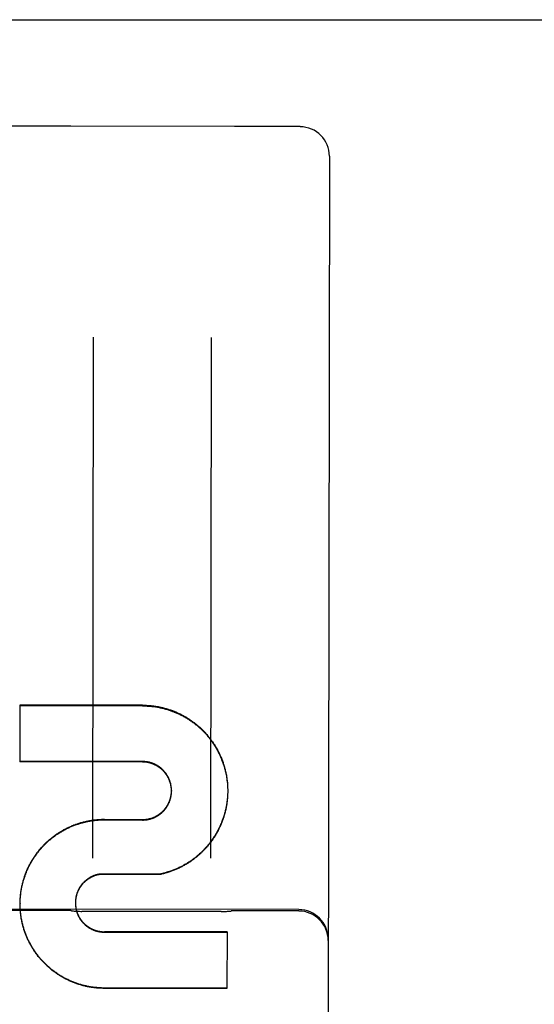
# Model space of a CAD drawing. Header units: inches. Extents: x 0 to 256, y 0 to 165.
# Tile 56 of 88: x 86.961 to 87.507, y 114.167 to 115.21. Entities that reach past the tile are written whole.
import ezdxf

# ---------------------------------------------------------------- set-up
doc = ezdxf.new("R2010")
doc.units = ezdxf.units.IN
doc.header["$LTSCALE"] = 14.05744
doc.header["$MEASUREMENT"] = 0
doc.linetypes.add('HIDDEN', pattern=[0.2, 0.1, -0.1])
doc.layers.get('0').update_dxf_attribs({"linetype": 'CONTINUOUS'})
doc.layers.add('02___PRT_ALL_AXES', color=7, linetype='CONTINUOUS')
doc.layers.add('DEFAULT_2', color=8, linetype='HIDDEN')

msp = doc.modelspace()

# ---------------------------------------------------------------- linework, layer by layer
at = {"color": 3, "linetype": 'Continuous'}
msp.add_line((84.0956, 115.21), (112.7001, 115.21), dxfattribs=at)
at = {"layer": '02___PRT_ALL_AXES', "color": 8, "linetype": 'HIDDEN'}
for p, q in [((87.0146, 115.0971), (86.9396, 115.0972)), ((87.1889, 115.0968), (87.0153, 115.0971)), ((87.2583, 115.0967), (87.1896, 115.0968)), ((87.257, 114.2669), (86.4445, 114.2682)), ((87.0133, 114.2659), (86.9383, 114.266)), ((87.1746, 114.2648), (87.0269, 114.265)), ((87.257, 114.2655), (87.1883, 114.2656))]:
    msp.add_line(p, q, dxfattribs=at)
at = {"layer": 'DEFAULT_2', "color": 8, "linetype": 'HIDDEN'}
for p, q in [((87.0153, 115.0971), (87.015, 115.0971)), ((87.1892, 115.0968), (87.1889, 115.0968)), ((87.2895, 115.0654), (87.2865, 113.1701)), ((87.0392, 114.8736), (87.0384, 114.3215)), ((87.1642, 114.8734), (87.1634, 114.3213)), ((86.9613, 114.4837), (86.9612, 114.4235)), ((87.0914, 114.4835), (86.9613, 114.4837)), ((86.9613, 114.4831), (87.0914, 114.4829)), ((87.0913, 114.4239), (86.9612, 114.4241)), ((87.0913, 114.4233), (86.9612, 114.4235)), ((87.1816, 114.3969), (87.1816, 114.3953)), ((87.122, 114.393), (87.122, 114.3925)), ((87.1816, 114.396), (87.1817, 114.3943)), ((87.1817, 114.3911), (87.1816, 114.3894)), ((87.1817, 114.395), (87.1817, 114.3934)), ((87.1817, 114.394), (87.1817, 114.3924)), ((87.1817, 114.393), (87.1817, 114.3924)), ((87.1817, 114.393), (87.1817, 114.3914)), ((87.1817, 114.392), (87.1817, 114.3904)), ((87.0511, 114.3626), (87.0511, 114.3621)), ((87.0511, 114.3626), (87.0912, 114.3623)), ((87.0511, 114.3621), (87.0912, 114.3618)), ((87.0912, 114.3623), (87.0912, 114.3618)), ((87.0453, 114.3044), (87.0453, 114.304)), ((87.1107, 114.3043), (87.0453, 114.304)), ((87.1107, 114.3048), (87.1107, 114.3043)), ((86.9616, 114.2749), (86.9617, 114.2763)), ((86.9616, 114.2733), (86.9616, 114.2743)), ((86.9616, 114.2733), (86.9616, 114.2729)), ((86.9616, 114.2719), (86.9616, 114.2729)), ((86.9616, 114.27), (86.9616, 114.2714)), ((86.9617, 114.2768), (86.9617, 114.2782)), ((86.9617, 114.2758), (86.9617, 114.2772)), ((87.0203, 114.2762), (87.0202, 114.2754)), ((87.0202, 114.2758), (87.0202, 114.2749)), ((87.0202, 114.2753), (87.0202, 114.2745)), ((87.0202, 114.2744), (87.0202, 114.2742)), ((87.0202, 114.2742), (87.0202, 114.2736)), ((87.0202, 114.274), (87.0202, 114.2732)), ((87.0202, 114.2736), (87.0202, 114.2727)), ((87.0202, 114.2731), (87.0202, 114.2723)), ((86.9617, 114.269), (86.9616, 114.2704)), ((86.9617, 114.268), (86.9617, 114.2694)), ((87.181, 114.2432), (87.0509, 114.2434)), ((87.0509, 114.243), (87.181, 114.2428)), ((87.181, 114.2432), (87.1809, 114.1832)), ((87.1809, 114.1836), (87.0508, 114.1838)), ((87.1809, 114.1832), (87.0508, 114.1834))]:
    msp.add_line(p, q, dxfattribs=at)
for points in [[(87.0914, 114.4835), (87.0924, 114.4835), (87.0934, 114.4835), (87.0944, 114.4835), (87.0953, 114.4835), (87.0963, 114.4834), (87.0973, 114.4833), (87.0983, 114.4833), (87.0992, 114.4832), (87.1002, 114.4831), (87.1012, 114.483), (87.1021, 114.4829), (87.1031, 114.4828), (87.1041, 114.4826), (87.1051, 114.4825), (87.106, 114.4823), (87.107, 114.4822), (87.1079, 114.482), (87.1089, 114.4818), (87.1099, 114.4816), (87.1108, 114.4814), (87.1118, 114.4812), (87.1127, 114.481), (87.1137, 114.4807), (87.1146, 114.4805), (87.1155, 114.4802), (87.1165, 114.48), (87.1174, 114.4797), (87.1184, 114.4794), (87.1193, 114.4791), (87.1202, 114.4788), (87.1211, 114.4785), (87.1221, 114.4782), (87.123, 114.4778), (87.1239, 114.4775), (87.1248, 114.4771), (87.1257, 114.4767), (87.1266, 114.4764), (87.1275, 114.476), (87.1284, 114.4756), (87.1293, 114.4752), (87.1302, 114.4748), (87.1311, 114.4743), (87.1319, 114.4739), (87.1328, 114.4735), (87.1337, 114.473), (87.1345, 114.4725), (87.1354, 114.4721), (87.1362, 114.4716), (87.1371, 114.4711), (87.1379, 114.4706), (87.1388, 114.4701), (87.1396, 114.4696), (87.1404, 114.469), (87.1412, 114.4685), (87.142, 114.468), (87.1428, 114.4674), (87.1436, 114.4668), (87.1444, 114.4663), (87.1452, 114.4657), (87.146, 114.4651), (87.1468, 114.4645), (87.1476, 114.4639), (87.1483, 114.4633), (87.1491, 114.4627), (87.1498, 114.462), (87.1506, 114.4614), (87.1513, 114.4607), (87.152, 114.4601), (87.1528, 114.4594), (87.1535, 114.4588), (87.1542, 114.4581), (87.1549, 114.4574), (87.1556, 114.4567), (87.1563, 114.456), (87.1569, 114.4553), (87.1576, 114.4546), (87.1583, 114.4539), (87.1589, 114.4531), (87.1596, 114.4524), (87.1602, 114.4516), (87.1608, 114.4509), (87.1614, 114.4501), (87.1621, 114.4494), (87.1627, 114.4486), (87.1633, 114.4478), (87.1639, 114.447), (87.1644, 114.4463), (87.165, 114.4455), (87.1656, 114.4447), (87.1661, 114.4438), (87.1667, 114.443), (87.1672, 114.4422), (87.1677, 114.4414), (87.1683, 114.4406), (87.1688, 114.4397), (87.1693, 114.4389), (87.1698, 114.438), (87.1702, 114.4372), (87.1707, 114.4363), (87.1712, 114.4354), (87.1716, 114.4346), (87.1721, 114.4337), (87.1725, 114.4328), (87.1729, 114.4319), (87.1733, 114.431), (87.1738, 114.4302), (87.1741, 114.4293), (87.1745, 114.4284), (87.1749, 114.4275), (87.1753, 114.4265), (87.1756, 114.4256), (87.176, 114.4247), (87.1763, 114.4238), (87.1767, 114.4229), (87.177, 114.4219), (87.1773, 114.421), (87.1776, 114.4201), (87.1779, 114.4191), (87.1781, 114.4182), (87.1784, 114.4172), (87.1787, 114.4163), (87.1789, 114.4153), (87.1791, 114.4144), (87.1794, 114.4134), (87.1796, 114.4125), (87.1798, 114.4115), (87.18, 114.4106), (87.1802, 114.4096), (87.1803, 114.4086), (87.1805, 114.4077), (87.1807, 114.4067), (87.1808, 114.4057), (87.1809, 114.4048), (87.1811, 114.4038), (87.1812, 114.4028), (87.1813, 114.4018), (87.1814, 114.4009), (87.1814, 114.3999), (87.1815, 114.3989), (87.1816, 114.3979), (87.1816, 114.3969)], [(87.0914, 114.4829), (87.0924, 114.4829), (87.0934, 114.4829), (87.0944, 114.4828), (87.0954, 114.4828), (87.0964, 114.4827), (87.0973, 114.4827), (87.0983, 114.4826), (87.0993, 114.4825), (87.1003, 114.4824), (87.1013, 114.4823), (87.1023, 114.4822), (87.1032, 114.4821), (87.1042, 114.482), (87.1052, 114.4818), (87.1062, 114.4817), (87.1071, 114.4815), (87.1081, 114.4813), (87.1091, 114.4811), (87.11, 114.4809), (87.111, 114.4807), (87.112, 114.4805), (87.1129, 114.4803), (87.1139, 114.48), (87.1148, 114.4798), (87.1158, 114.4795), (87.1167, 114.4792), (87.1177, 114.479), (87.1186, 114.4787), (87.1195, 114.4784), (87.1205, 114.478), (87.1214, 114.4777), (87.1223, 114.4774), (87.1233, 114.477), (87.1242, 114.4767), (87.1251, 114.4763), (87.126, 114.476), (87.1269, 114.4756), (87.1278, 114.4752), (87.1287, 114.4748), (87.1296, 114.4744), (87.1305, 114.4739), (87.1314, 114.4735), (87.1323, 114.4731), (87.1332, 114.4726), (87.134, 114.4722), (87.1349, 114.4717), (87.1358, 114.4712), (87.1366, 114.4707), (87.1375, 114.4702), (87.1383, 114.4697), (87.1392, 114.4692), (87.14, 114.4687), (87.1408, 114.4681), (87.1416, 114.4676), (87.1425, 114.467), (87.1433, 114.4665), (87.1441, 114.4659), (87.1449, 114.4653), (87.1457, 114.4647), (87.1464, 114.4641), (87.1472, 114.4635), (87.148, 114.4629), (87.1488, 114.4623), (87.1495, 114.4617), (87.1503, 114.461), (87.151, 114.4604), (87.1517, 114.4597), (87.1525, 114.4591), (87.1532, 114.4584), (87.1539, 114.4577), (87.1546, 114.457), (87.1553, 114.4563), (87.156, 114.4556), (87.1567, 114.4549), (87.1574, 114.4542), (87.158, 114.4535), (87.1587, 114.4527), (87.1594, 114.452), (87.16, 114.4513), (87.1606, 114.4505), (87.1613, 114.4497), (87.1619, 114.449), (87.1625, 114.4482), (87.1631, 114.4474), (87.1637, 114.4466), (87.1643, 114.4458), (87.1649, 114.445), (87.1654, 114.4442), (87.166, 114.4434), (87.1665, 114.4426), (87.1671, 114.4418), (87.1676, 114.441), (87.1681, 114.4401), (87.1687, 114.4393), (87.1692, 114.4384), (87.1697, 114.4376), (87.1701, 114.4367), (87.1706, 114.4359), (87.1711, 114.435), (87.1715, 114.4341), (87.172, 114.4332), (87.1724, 114.4324), (87.1729, 114.4315), (87.1733, 114.4306), (87.1737, 114.4297), (87.1741, 114.4288), (87.1745, 114.4279), (87.1749, 114.427), (87.1752, 114.4261), (87.1756, 114.4251), (87.1759, 114.4242), (87.1763, 114.4233), (87.1766, 114.4224), (87.1769, 114.4214), (87.1773, 114.4205), (87.1776, 114.4196), (87.1778, 114.4186), (87.1781, 114.4177), (87.1784, 114.4167), (87.1786, 114.4158), (87.1789, 114.4148), (87.1791, 114.4139), (87.1794, 114.4129), (87.1796, 114.4119), (87.1798, 114.411), (87.18, 114.41), (87.1802, 114.409), (87.1803, 114.4081), (87.1805, 114.4071), (87.1807, 114.4061), (87.1808, 114.4052), (87.1809, 114.4042), (87.1811, 114.4032), (87.1812, 114.4022), (87.1813, 114.4012), (87.1814, 114.4003), (87.1814, 114.3993), (87.1815, 114.3983), (87.1816, 114.3973), (87.1816, 114.3963)], [(87.122, 114.393), (87.122, 114.3935), (87.122, 114.3939), (87.122, 114.3943), (87.122, 114.3948), (87.122, 114.3952), (87.1219, 114.3956), (87.1219, 114.3961), (87.1218, 114.3965), (87.1218, 114.3969), (87.1217, 114.3974), (87.1217, 114.3978), (87.1216, 114.3982), (87.1215, 114.3987), (87.1214, 114.3991), (87.1214, 114.3995), (87.1213, 114.3999), (87.1212, 114.4004), (87.1211, 114.4008), (87.1209, 114.4012), (87.1208, 114.4016), (87.1207, 114.4021), (87.1206, 114.4025), (87.1204, 114.4029), (87.1203, 114.4033), (87.1202, 114.4037), (87.12, 114.4041), (87.1198, 114.4045), (87.1197, 114.4049), (87.1195, 114.4053), (87.1193, 114.4057), (87.1191, 114.4061), (87.119, 114.4065), (87.1188, 114.4069), (87.1186, 114.4073), (87.1184, 114.4077), (87.1182, 114.4081), (87.1179, 114.4084), (87.1177, 114.4088), (87.1175, 114.4092), (87.1173, 114.4096), (87.117, 114.4099), (87.1168, 114.4103), (87.1165, 114.4107), (87.1163, 114.411), (87.116, 114.4114), (87.1158, 114.4117), (87.1155, 114.4121), (87.1152, 114.4124), (87.115, 114.4127), (87.1147, 114.4131), (87.1144, 114.4134), (87.1141, 114.4137), (87.1138, 114.414), (87.1135, 114.4144), (87.1132, 114.4147), (87.1129, 114.415), (87.1126, 114.4153), (87.1123, 114.4156), (87.112, 114.4159), (87.1116, 114.4162), (87.1113, 114.4165), (87.111, 114.4167), (87.1106, 114.417), (87.1103, 114.4173), (87.1099, 114.4176), (87.1096, 114.4178), (87.1093, 114.4181), (87.1089, 114.4183), (87.1085, 114.4186), (87.1082, 114.4188), (87.1078, 114.4191), (87.1074, 114.4193), (87.1071, 114.4195), (87.1067, 114.4197), (87.1063, 114.4199), (87.1059, 114.4202), (87.1056, 114.4204), (87.1052, 114.4206), (87.1048, 114.4208), (87.1044, 114.4209), (87.104, 114.4211), (87.1036, 114.4213), (87.1032, 114.4215), (87.1028, 114.4216), (87.1024, 114.4218), (87.102, 114.422), (87.1016, 114.4221), (87.1012, 114.4222), (87.1007, 114.4224), (87.1003, 114.4225), (87.0999, 114.4226), (87.0995, 114.4228), (87.0991, 114.4229), (87.0987, 114.423), (87.0982, 114.4231), (87.0978, 114.4232), (87.0974, 114.4233), (87.097, 114.4233), (87.0965, 114.4234), (87.0961, 114.4235), (87.0957, 114.4236), (87.0952, 114.4236), (87.0948, 114.4237), (87.0944, 114.4237), (87.0939, 114.4238), (87.0935, 114.4238), (87.0931, 114.4238), (87.0926, 114.4238), (87.0922, 114.4239), (87.0918, 114.4239), (87.0913, 114.4239)], [(87.122, 114.3925), (87.122, 114.3929), (87.122, 114.3934), (87.122, 114.3938), (87.122, 114.3942), (87.122, 114.3947), (87.1219, 114.3951), (87.1219, 114.3955), (87.1218, 114.396), (87.1218, 114.3964), (87.1217, 114.3969), (87.1217, 114.3973), (87.1216, 114.3977), (87.1215, 114.3982), (87.1214, 114.3986), (87.1213, 114.399), (87.1213, 114.3994), (87.1212, 114.3999), (87.121, 114.4003), (87.1209, 114.4007), (87.1208, 114.4011), (87.1207, 114.4016), (87.1206, 114.402), (87.1204, 114.4024), (87.1203, 114.4028), (87.1201, 114.4032), (87.12, 114.4036), (87.1198, 114.404), (87.1196, 114.4045), (87.1195, 114.4049), (87.1193, 114.4053), (87.1191, 114.4057), (87.1189, 114.4061), (87.1187, 114.4064), (87.1185, 114.4068), (87.1183, 114.4072), (87.1181, 114.4076), (87.1179, 114.408), (87.1177, 114.4084), (87.1174, 114.4087), (87.1172, 114.4091), (87.117, 114.4095), (87.1167, 114.4098), (87.1165, 114.4102), (87.1162, 114.4106), (87.1159, 114.4109), (87.1157, 114.4113), (87.1154, 114.4116), (87.1151, 114.412), (87.1149, 114.4123), (87.1146, 114.4126), (87.1143, 114.413), (87.114, 114.4133), (87.1137, 114.4136), (87.1134, 114.4139), (87.1131, 114.4142), (87.1128, 114.4146), (87.1124, 114.4149), (87.1121, 114.4152), (87.1118, 114.4155), (87.1115, 114.4157), (87.1111, 114.416), (87.1108, 114.4163), (87.1105, 114.4166), (87.1101, 114.4169), (87.1098, 114.4171), (87.1094, 114.4174), (87.1091, 114.4176), (87.1087, 114.4179), (87.1083, 114.4181), (87.108, 114.4184), (87.1076, 114.4186), (87.1072, 114.4188), (87.1068, 114.4191), (87.1065, 114.4193), (87.1061, 114.4195), (87.1057, 114.4197), (87.1053, 114.4199), (87.1049, 114.4201), (87.1045, 114.4203), (87.1041, 114.4205), (87.1037, 114.4207), (87.1033, 114.4208), (87.1029, 114.421), (87.1025, 114.4212), (87.1021, 114.4213), (87.1017, 114.4215), (87.1013, 114.4216), (87.1008, 114.4218), (87.1004, 114.4219), (87.1, 114.422), (87.0996, 114.4221), (87.0992, 114.4223), (87.0987, 114.4224), (87.0983, 114.4225), (87.0979, 114.4226), (87.0974, 114.4227), (87.097, 114.4228), (87.0966, 114.4228), (87.0962, 114.4229), (87.0957, 114.423), (87.0953, 114.423), (87.0948, 114.4231), (87.0944, 114.4231), (87.094, 114.4232), (87.0935, 114.4232), (87.0931, 114.4232), (87.0927, 114.4233), (87.0922, 114.4233), (87.0918, 114.4233), (87.0913, 114.4233)], [(87.0912, 114.3623), (87.0916, 114.3623), (87.0921, 114.3623), (87.0925, 114.3623), (87.0929, 114.3624), (87.0934, 114.3624), (87.0938, 114.3624), (87.0942, 114.3625), (87.0947, 114.3625), (87.0951, 114.3626), (87.0955, 114.3626), (87.096, 114.3627), (87.0964, 114.3627), (87.0968, 114.3628), (87.0972, 114.3629), (87.0977, 114.363), (87.0981, 114.3631), (87.0985, 114.3632), (87.0989, 114.3633), (87.0994, 114.3634), (87.0998, 114.3635), (87.1002, 114.3636), (87.1006, 114.3638), (87.101, 114.3639), (87.1014, 114.364), (87.1018, 114.3642), (87.1023, 114.3643), (87.1027, 114.3645), (87.1031, 114.3647), (87.1035, 114.3648), (87.1039, 114.365), (87.1043, 114.3652), (87.1047, 114.3654), (87.105, 114.3656), (87.1054, 114.3658), (87.1058, 114.366), (87.1062, 114.3662), (87.1066, 114.3664), (87.107, 114.3666), (87.1073, 114.3668), (87.1077, 114.3671), (87.1081, 114.3673), (87.1084, 114.3675), (87.1088, 114.3678), (87.1091, 114.368), (87.1095, 114.3683), (87.1098, 114.3685), (87.1102, 114.3688), (87.1105, 114.3691), (87.1109, 114.3694), (87.1112, 114.3696), (87.1115, 114.3699), (87.1119, 114.3702), (87.1122, 114.3705), (87.1125, 114.3708), (87.1128, 114.3711), (87.1131, 114.3714), (87.1134, 114.3717), (87.1137, 114.372), (87.114, 114.3724), (87.1143, 114.3727), (87.1146, 114.373), (87.1149, 114.3733), (87.1151, 114.3737), (87.1154, 114.374), (87.1157, 114.3744), (87.116, 114.3747), (87.1162, 114.3751), (87.1165, 114.3754), (87.1167, 114.3758), (87.117, 114.3761), (87.1172, 114.3765), (87.1174, 114.3769), (87.1176, 114.3772), (87.1179, 114.3776), (87.1181, 114.378), (87.1183, 114.3784), (87.1185, 114.3788), (87.1187, 114.3792), (87.1189, 114.3795), (87.1191, 114.3799), (87.1193, 114.3803), (87.1194, 114.3807), (87.1196, 114.3811), (87.1198, 114.3815), (87.1199, 114.3819), (87.1201, 114.3823), (87.1203, 114.3828), (87.1204, 114.3832), (87.1205, 114.3836), (87.1207, 114.384), (87.1208, 114.3844), (87.1209, 114.3848), (87.121, 114.3853), (87.1211, 114.3857), (87.1212, 114.3861), (87.1213, 114.3865), (87.1214, 114.387), (87.1215, 114.3874), (87.1216, 114.3878), (87.1217, 114.3882), (87.1217, 114.3887), (87.1218, 114.3891), (87.1218, 114.3895), (87.1219, 114.39), (87.1219, 114.3904), (87.122, 114.3908), (87.122, 114.3913), (87.122, 114.3917), (87.122, 114.3921), (87.122, 114.3926), (87.122, 114.393)], [(87.0912, 114.3618), (87.0916, 114.3618), (87.0921, 114.3618), (87.0925, 114.3618), (87.093, 114.3619), (87.0934, 114.3619), (87.0938, 114.3619), (87.0943, 114.3619), (87.0947, 114.362), (87.0951, 114.362), (87.0956, 114.3621), (87.096, 114.3622), (87.0964, 114.3622), (87.0969, 114.3623), (87.0973, 114.3624), (87.0977, 114.3625), (87.0982, 114.3626), (87.0986, 114.3627), (87.099, 114.3628), (87.0994, 114.3629), (87.0999, 114.363), (87.1003, 114.3632), (87.1007, 114.3633), (87.1011, 114.3634), (87.1015, 114.3636), (87.102, 114.3637), (87.1024, 114.3639), (87.1028, 114.364), (87.1032, 114.3642), (87.1036, 114.3644), (87.104, 114.3645), (87.1044, 114.3647), (87.1048, 114.3649), (87.1052, 114.3651), (87.1056, 114.3653), (87.1059, 114.3655), (87.1063, 114.3657), (87.1067, 114.366), (87.1071, 114.3662), (87.1075, 114.3664), (87.1078, 114.3666), (87.1082, 114.3669), (87.1086, 114.3671), (87.1089, 114.3674), (87.1093, 114.3676), (87.1096, 114.3679), (87.11, 114.3681), (87.1103, 114.3684), (87.1107, 114.3687), (87.111, 114.369), (87.1114, 114.3693), (87.1117, 114.3695), (87.112, 114.3698), (87.1123, 114.3701), (87.1127, 114.3704), (87.113, 114.3707), (87.1133, 114.3711), (87.1136, 114.3714), (87.1139, 114.3717), (87.1142, 114.372), (87.1145, 114.3724), (87.1148, 114.3727), (87.115, 114.373), (87.1153, 114.3734), (87.1156, 114.3737), (87.1159, 114.3741), (87.1161, 114.3744), (87.1164, 114.3748), (87.1166, 114.3751), (87.1169, 114.3755), (87.1171, 114.3759), (87.1173, 114.3762), (87.1176, 114.3766), (87.1178, 114.377), (87.118, 114.3774), (87.1182, 114.3777), (87.1184, 114.3781), (87.1186, 114.3785), (87.1188, 114.3789), (87.119, 114.3793), (87.1192, 114.3797), (87.1194, 114.3801), (87.1196, 114.3805), (87.1198, 114.3809), (87.1199, 114.3813), (87.1201, 114.3817), (87.1202, 114.3821), (87.1204, 114.3826), (87.1205, 114.383), (87.1206, 114.3834), (87.1208, 114.3838), (87.1209, 114.3842), (87.121, 114.3847), (87.1211, 114.3851), (87.1212, 114.3855), (87.1213, 114.3859), (87.1214, 114.3864), (87.1215, 114.3868), (87.1216, 114.3872), (87.1216, 114.3877), (87.1217, 114.3881), (87.1218, 114.3885), (87.1218, 114.389), (87.1219, 114.3894), (87.1219, 114.3898), (87.122, 114.3903), (87.122, 114.3907), (87.122, 114.3912), (87.122, 114.3916), (87.122, 114.392), (87.122, 114.3925)], [(87.1816, 114.3901), (87.1816, 114.3884), (87.1815, 114.3874), (87.1815, 114.3865), (87.1814, 114.3855), (87.1813, 114.3845), (87.1812, 114.3835), (87.1811, 114.3825), (87.181, 114.3816), (87.1809, 114.3806), (87.1808, 114.3796), (87.1806, 114.3786), (87.1804, 114.3777), (87.1803, 114.3767), (87.1801, 114.3757), (87.1799, 114.3747), (87.1797, 114.3738), (87.1795, 114.3728), (87.1793, 114.3719), (87.1791, 114.3709), (87.1788, 114.3699), (87.1786, 114.369), (87.1783, 114.368), (87.178, 114.3671), (87.1777, 114.3661), (87.1774, 114.3652), (87.1771, 114.3643), (87.1768, 114.3633), (87.1765, 114.3624), (87.1762, 114.3615), (87.1758, 114.3606), (87.1755, 114.3596), (87.1751, 114.3587), (87.1747, 114.3578), (87.1744, 114.3569), (87.174, 114.356), (87.1736, 114.3551), (87.1731, 114.3542), (87.1727, 114.3533), (87.1723, 114.3524), (87.1718, 114.3515), (87.1714, 114.3507), (87.1709, 114.3498), (87.1705, 114.3489), (87.17, 114.3481), (87.1695, 114.3472), (87.169, 114.3464), (87.1685, 114.3455), (87.168, 114.3447), (87.1674, 114.3438), (87.1669, 114.343), (87.1663, 114.3422), (87.1658, 114.3414), (87.1652, 114.3406), (87.1647, 114.3398), (87.1641, 114.339), (87.1635, 114.3382), (87.1629, 114.3374), (87.1623, 114.3366), (87.1617, 114.3358), (87.161, 114.3351), (87.1604, 114.3343), (87.1598, 114.3336), (87.1591, 114.3328), (87.1585, 114.3321), (87.1578, 114.3314), (87.1571, 114.3306), (87.1565, 114.3299), (87.1558, 114.3292), (87.1551, 114.3285), (87.1544, 114.3278), (87.1537, 114.3272), (87.1529, 114.3265), (87.1522, 114.3258), (87.1515, 114.3251), (87.1507, 114.3245), (87.15, 114.3238), (87.1492, 114.3232), (87.1485, 114.3226), (87.1477, 114.322), (87.1469, 114.3214), (87.1462, 114.3208), (87.1454, 114.3202), (87.1446, 114.3196), (87.1438, 114.319), (87.143, 114.3184), (87.1422, 114.3179), (87.1414, 114.3173), (87.1405, 114.3168), (87.1397, 114.3162), (87.1389, 114.3157), (87.138, 114.3152), (87.1372, 114.3147), (87.1363, 114.3142), (87.1355, 114.3137), (87.1346, 114.3132), (87.1337, 114.3128), (87.1329, 114.3123), (87.132, 114.3119), (87.1311, 114.3114), (87.1302, 114.311), (87.1293, 114.3106), (87.1284, 114.3102), (87.1275, 114.3098), (87.1266, 114.3094), (87.1257, 114.309), (87.1248, 114.3086), (87.1239, 114.3083), (87.1229, 114.3079), (87.122, 114.3076), (87.1211, 114.3073), (87.1202, 114.3069), (87.1192, 114.3066), (87.1183, 114.3063), (87.1173, 114.306), (87.1164, 114.3058), (87.1154, 114.3055), (87.1145, 114.3052), (87.1135, 114.305), (87.1126, 114.3048), (87.1116, 114.3045), (87.1107, 114.3043)], [(87.1816, 114.3891), (87.1815, 114.3881), (87.1815, 114.3871), (87.1814, 114.3862), (87.1813, 114.3852), (87.1812, 114.3842), (87.1811, 114.3832), (87.181, 114.3822), (87.1809, 114.3813), (87.1808, 114.3803), (87.1806, 114.3793), (87.1805, 114.3784), (87.1803, 114.3774), (87.1801, 114.3764), (87.18, 114.3755), (87.1798, 114.3745), (87.1796, 114.3736), (87.1793, 114.3726), (87.1791, 114.3716), (87.1789, 114.3707), (87.1786, 114.3697), (87.1784, 114.3688), (87.1781, 114.3679), (87.1778, 114.3669), (87.1775, 114.366), (87.1772, 114.365), (87.1769, 114.3641), (87.1766, 114.3632), (87.1763, 114.3623), (87.1759, 114.3613), (87.1756, 114.3604), (87.1752, 114.3595), (87.1749, 114.3586), (87.1745, 114.3577), (87.1741, 114.3568), (87.1737, 114.3559), (87.1733, 114.355), (87.1729, 114.3541), (87.1724, 114.3532), (87.172, 114.3524), (87.1716, 114.3515), (87.1711, 114.3506), (87.1706, 114.3498), (87.1702, 114.3489), (87.1697, 114.3481), (87.1692, 114.3472), (87.1687, 114.3464), (87.1682, 114.3455), (87.1677, 114.3447), (87.1671, 114.3439), (87.1666, 114.3431), (87.166, 114.3422), (87.1655, 114.3414), (87.1649, 114.3406), (87.1644, 114.3398), (87.1638, 114.3391), (87.1632, 114.3383), (87.1626, 114.3375), (87.162, 114.3367), (87.1614, 114.336), (87.1607, 114.3352), (87.1601, 114.3345), (87.1595, 114.3337), (87.1588, 114.333), (87.1582, 114.3323), (87.1575, 114.3315), (87.1568, 114.3308), (87.1562, 114.3301), (87.1555, 114.3294), (87.1548, 114.3287), (87.1541, 114.328), (87.1534, 114.3274), (87.1527, 114.3267), (87.1519, 114.326), (87.1512, 114.3254), (87.1505, 114.3247), (87.1497, 114.3241), (87.149, 114.3235), (87.1482, 114.3228), (87.1475, 114.3222), (87.1467, 114.3216), (87.1459, 114.321), (87.1451, 114.3204), (87.1443, 114.3199), (87.1436, 114.3193), (87.1428, 114.3187), (87.1419, 114.3182), (87.1411, 114.3176), (87.1403, 114.3171), (87.1395, 114.3166), (87.1387, 114.3161), (87.1378, 114.3156), (87.137, 114.3151), (87.1361, 114.3146), (87.1353, 114.3141), (87.1344, 114.3136), (87.1336, 114.3131), (87.1327, 114.3127), (87.1318, 114.3123), (87.1309, 114.3118), (87.1301, 114.3114), (87.1292, 114.311), (87.1283, 114.3106), (87.1274, 114.3102), (87.1265, 114.3098), (87.1256, 114.3094), (87.1247, 114.3091), (87.1238, 114.3087), (87.1229, 114.3083), (87.1219, 114.308), (87.121, 114.3077), (87.1201, 114.3074), (87.1192, 114.3071), (87.1182, 114.3068), (87.1173, 114.3065), (87.1164, 114.3062), (87.1154, 114.3059), (87.1145, 114.3057), (87.1135, 114.3054), (87.1126, 114.3052), (87.1116, 114.305), (87.1107, 114.3048)], [(86.9617, 114.2782), (86.9618, 114.2792), (86.9619, 114.2802), (86.962, 114.2811), (86.962, 114.2821), (86.9621, 114.2831), (86.9623, 114.284), (86.9624, 114.285), (86.9625, 114.286), (86.9627, 114.2869), (86.9628, 114.2879), (86.963, 114.2889), (86.9632, 114.2898), (86.9633, 114.2908), (86.9635, 114.2917), (86.9638, 114.2927), (86.964, 114.2936), (86.9642, 114.2946), (86.9644, 114.2955), (86.9647, 114.2965), (86.9649, 114.2974), (86.9652, 114.2984), (86.9655, 114.2993), (86.9658, 114.3002), (86.9661, 114.3012), (86.9664, 114.3021), (86.9667, 114.303), (86.967, 114.3039), (86.9674, 114.3048), (86.9677, 114.3058), (86.9681, 114.3067), (86.9685, 114.3076), (86.9688, 114.3085), (86.9692, 114.3094), (86.9696, 114.3102), (86.97, 114.3111), (86.9705, 114.312), (86.9709, 114.3129), (86.9713, 114.3138), (86.9718, 114.3146), (86.9722, 114.3155), (86.9727, 114.3163), (86.9732, 114.3172), (86.9737, 114.318), (86.9742, 114.3189), (86.9747, 114.3197), (86.9752, 114.3206), (86.9757, 114.3214), (86.9762, 114.3222), (86.9768, 114.323), (86.9773, 114.3238), (86.9779, 114.3246), (86.9784, 114.3254), (86.979, 114.3262), (86.9796, 114.327), (86.9802, 114.3278), (86.9808, 114.3285), (86.9814, 114.3293), (86.982, 114.3301), (86.9826, 114.3308), (86.9833, 114.3315), (86.9839, 114.3323), (86.9845, 114.333), (86.9852, 114.3337), (86.9859, 114.3344), (86.9865, 114.3351), (86.9872, 114.3358), (86.9879, 114.3365), (86.9886, 114.3372), (86.9893, 114.3379), (86.99, 114.3386), (86.9907, 114.3392), (86.9914, 114.3399), (86.9922, 114.3405), (86.9929, 114.3412), (86.9937, 114.3418), (86.9944, 114.3424), (86.9952, 114.343), (86.9959, 114.3436), (86.9967, 114.3442), (86.9975, 114.3448), (86.9983, 114.3454), (86.9991, 114.346), (86.9998, 114.3465), (87.0007, 114.3471), (87.0015, 114.3476), (87.0023, 114.3482), (87.0031, 114.3487), (87.0039, 114.3492), (87.0048, 114.3497), (87.0056, 114.3502), (87.0064, 114.3507), (87.0073, 114.3512), (87.0081, 114.3517), (87.009, 114.3521), (87.0098, 114.3526), (87.0107, 114.353), (87.0116, 114.3535), (87.0125, 114.3539), (87.0133, 114.3543), (87.0142, 114.3547), (87.0151, 114.3551), (87.016, 114.3555), (87.0169, 114.3559), (87.0178, 114.3562), (87.0187, 114.3566), (87.0196, 114.3569), (87.0205, 114.3573), (87.0215, 114.3576), (87.0224, 114.3579), (87.0233, 114.3582), (87.0242, 114.3585), (87.0252, 114.3588), (87.0261, 114.3591), (87.027, 114.3593), (87.028, 114.3596), (87.0289, 114.3598), (87.0299, 114.3601), (87.0308, 114.3603), (87.0318, 114.3605), (87.0327, 114.3607), (87.0337, 114.3609), (87.0346, 114.3611), (87.0356, 114.3613), (87.0365, 114.3614), (87.0375, 114.3616), (87.0385, 114.3617), (87.0394, 114.3619), (87.0404, 114.362), (87.0414, 114.3621), (87.0423, 114.3622), (87.0433, 114.3623), (87.0443, 114.3623), (87.0452, 114.3624), (87.0462, 114.3625), (87.0472, 114.3625), (87.0482, 114.3626), (87.0491, 114.3626), (87.0501, 114.3626), (87.0511, 114.3626)], [(86.9617, 114.2778), (86.9618, 114.2788), (86.9619, 114.2798), (86.962, 114.2807), (86.962, 114.2817), (86.9622, 114.2827), (86.9623, 114.2837), (86.9624, 114.2846), (86.9625, 114.2856), (86.9627, 114.2866), (86.9628, 114.2876), (86.963, 114.2885), (86.9632, 114.2895), (86.9634, 114.2904), (86.9636, 114.2914), (86.9638, 114.2924), (86.964, 114.2933), (86.9642, 114.2943), (86.9645, 114.2952), (86.9647, 114.2962), (86.965, 114.2971), (86.9653, 114.2981), (86.9655, 114.299), (86.9658, 114.2999), (86.9661, 114.3009), (86.9665, 114.3018), (86.9668, 114.3027), (86.9671, 114.3036), (86.9675, 114.3046), (86.9678, 114.3055), (86.9682, 114.3064), (86.9685, 114.3073), (86.9689, 114.3082), (86.9693, 114.3091), (86.9697, 114.31), (86.9701, 114.3109), (86.9706, 114.3118), (86.971, 114.3127), (86.9714, 114.3135), (86.9719, 114.3144), (86.9724, 114.3153), (86.9728, 114.3161), (86.9733, 114.317), (86.9738, 114.3178), (86.9743, 114.3187), (86.9748, 114.3195), (86.9753, 114.3203), (86.9759, 114.3212), (86.9764, 114.322), (86.9769, 114.3228), (86.9775, 114.3236), (86.9781, 114.3244), (86.9786, 114.3252), (86.9792, 114.326), (86.9798, 114.3268), (86.9804, 114.3276), (86.981, 114.3283), (86.9816, 114.3291), (86.9822, 114.3299), (86.9829, 114.3306), (86.9835, 114.3314), (86.9842, 114.3321), (86.9848, 114.3328), (86.9855, 114.3336), (86.9861, 114.3343), (86.9868, 114.335), (86.9875, 114.3357), (86.9882, 114.3364), (86.9889, 114.3371), (86.9896, 114.3377), (86.9903, 114.3384), (86.9911, 114.3391), (86.9918, 114.3397), (86.9925, 114.3404), (86.9933, 114.341), (86.994, 114.3416), (86.9948, 114.3422), (86.9956, 114.3429), (86.9963, 114.3435), (86.9971, 114.3441), (86.9979, 114.3446), (86.9987, 114.3452), (86.9995, 114.3458), (87.0003, 114.3464), (87.0011, 114.3469), (87.0019, 114.3474), (87.0028, 114.348), (87.0036, 114.3485), (87.0044, 114.349), (87.0053, 114.3495), (87.0061, 114.35), (87.007, 114.3505), (87.0078, 114.351), (87.0087, 114.3515), (87.0095, 114.3519), (87.0104, 114.3524), (87.0113, 114.3528), (87.0122, 114.3532), (87.0131, 114.3537), (87.014, 114.3541), (87.0148, 114.3545), (87.0157, 114.3549), (87.0166, 114.3552), (87.0176, 114.3556), (87.0185, 114.356), (87.0194, 114.3563), (87.0203, 114.3567), (87.0212, 114.357), (87.0222, 114.3573), (87.0231, 114.3576), (87.024, 114.3579), (87.025, 114.3582), (87.0259, 114.3585), (87.0268, 114.3588), (87.0278, 114.359), (87.0287, 114.3593), (87.0297, 114.3595), (87.0306, 114.3597), (87.0316, 114.36), (87.0326, 114.3602), (87.0335, 114.3604), (87.0345, 114.3606), (87.0355, 114.3607), (87.0364, 114.3609), (87.0374, 114.3611), (87.0384, 114.3612), (87.0393, 114.3613), (87.0403, 114.3614), (87.0413, 114.3616), (87.0423, 114.3617), (87.0432, 114.3618), (87.0442, 114.3618), (87.0452, 114.3619), (87.0462, 114.362), (87.0471, 114.362), (87.0481, 114.362), (87.0491, 114.3621), (87.0501, 114.3621), (87.0511, 114.3621)], [(87.0453, 114.3044), (87.0449, 114.3044), (87.0444, 114.3043), (87.044, 114.3042), (87.0436, 114.3041), (87.0432, 114.304), (87.0427, 114.3039), (87.0423, 114.3037), (87.0419, 114.3036), (87.0415, 114.3035), (87.0411, 114.3033), (87.0407, 114.3032), (87.0403, 114.3031), (87.0398, 114.3029), (87.0394, 114.3027), (87.039, 114.3026), (87.0386, 114.3024), (87.0382, 114.3022), (87.0378, 114.302), (87.0374, 114.3018), (87.0371, 114.3017), (87.0367, 114.3015), (87.0363, 114.3012), (87.0359, 114.301), (87.0355, 114.3008), (87.0351, 114.3006), (87.0348, 114.3004), (87.0344, 114.3001), (87.034, 114.2999), (87.0337, 114.2997), (87.0333, 114.2994), (87.033, 114.2992), (87.0326, 114.2989), (87.0323, 114.2986), (87.0319, 114.2984), (87.0316, 114.2981), (87.0312, 114.2978), (87.0309, 114.2975), (87.0306, 114.2972), (87.0302, 114.297), (87.0299, 114.2967), (87.0296, 114.2964), (87.0293, 114.2961), (87.029, 114.2957), (87.0287, 114.2954), (87.0284, 114.2951), (87.0281, 114.2948), (87.0278, 114.2945), (87.0275, 114.2941), (87.0272, 114.2938), (87.027, 114.2935), (87.0267, 114.2931), (87.0264, 114.2928), (87.0262, 114.2924), (87.0259, 114.2921), (87.0256, 114.2917), (87.0254, 114.2913), (87.0252, 114.291), (87.0249, 114.2906), (87.0247, 114.2902), (87.0245, 114.2899), (87.0242, 114.2895), (87.024, 114.2891), (87.0238, 114.2887), (87.0236, 114.2883), (87.0234, 114.2879), (87.0232, 114.2875), (87.023, 114.2872), (87.0229, 114.2868), (87.0227, 114.2864), (87.0225, 114.2859), (87.0224, 114.2855), (87.0222, 114.2851), (87.022, 114.2847), (87.0219, 114.2843), (87.0218, 114.2839), (87.0216, 114.2835), (87.0215, 114.2831), (87.0214, 114.2826), (87.0213, 114.2822), (87.0211, 114.2818), (87.021, 114.2814), (87.0209, 114.281), (87.0208, 114.2805), (87.0208, 114.2801), (87.0207, 114.2797), (87.0206, 114.2792), (87.0205, 114.2788), (87.0205, 114.2784), (87.0204, 114.2779), (87.0204, 114.2775), (87.0203, 114.2771), (87.0203, 114.2766), (87.0203, 114.2762)], [(87.0453, 114.304), (87.0449, 114.3039), (87.0444, 114.3038), (87.044, 114.3037), (87.0436, 114.3036), (87.0431, 114.3035), (87.0427, 114.3034), (87.0423, 114.3033), (87.0419, 114.3031), (87.0414, 114.303), (87.041, 114.3029), (87.0406, 114.3027), (87.0402, 114.3026), (87.0398, 114.3024), (87.0394, 114.3023), (87.039, 114.3021), (87.0386, 114.3019), (87.0382, 114.3017), (87.0378, 114.3015), (87.0374, 114.3014), (87.037, 114.3012), (87.0366, 114.301), (87.0362, 114.3007), (87.0358, 114.3005), (87.0354, 114.3003), (87.035, 114.3001), (87.0347, 114.2999), (87.0343, 114.2996), (87.0339, 114.2994), (87.0336, 114.2991), (87.0332, 114.2989), (87.0328, 114.2986), (87.0325, 114.2984), (87.0321, 114.2981), (87.0318, 114.2978), (87.0314, 114.2975), (87.0311, 114.2973), (87.0308, 114.297), (87.0304, 114.2967), (87.0301, 114.2964), (87.0298, 114.2961), (87.0295, 114.2958), (87.0292, 114.2955), (87.0288, 114.2952), (87.0285, 114.2948), (87.0282, 114.2945), (87.0279, 114.2942), (87.0277, 114.2939), (87.0274, 114.2935), (87.0271, 114.2932), (87.0268, 114.2928), (87.0265, 114.2925), (87.0263, 114.2921), (87.026, 114.2918), (87.0258, 114.2914), (87.0255, 114.2911), (87.0253, 114.2907), (87.025, 114.2903), (87.0248, 114.2899), (87.0246, 114.2896), (87.0243, 114.2892), (87.0241, 114.2888), (87.0239, 114.2884), (87.0237, 114.288), (87.0235, 114.2876), (87.0233, 114.2872), (87.0231, 114.2868), (87.0229, 114.2864), (87.0227, 114.286), (87.0226, 114.2856), (87.0224, 114.2852), (87.0222, 114.2848), (87.0221, 114.2844), (87.0219, 114.284), (87.0218, 114.2836), (87.0217, 114.2832), (87.0215, 114.2827), (87.0214, 114.2823), (87.0213, 114.2819), (87.0212, 114.2815), (87.0211, 114.281), (87.021, 114.2806), (87.0209, 114.2802), (87.0208, 114.2797), (87.0207, 114.2793), (87.0206, 114.2789), (87.0205, 114.2784), (87.0205, 114.278), (87.0204, 114.2776), (87.0204, 114.2771), (87.0203, 114.2767), (87.0203, 114.2762), (87.0203, 114.2758)], [(86.9616, 114.2729), (86.9616, 114.2739), (86.9616, 114.2753)], [(86.9616, 114.2709), (86.9616, 114.2724), (86.9616, 114.2733)], [(87.0202, 114.2749), (87.0202, 114.274), (87.0202, 114.2738)], [(87.0202, 114.2727), (87.0202, 114.2718), (87.0203, 114.2714), (87.0203, 114.271), (87.0204, 114.2705), (87.0204, 114.2701), (87.0205, 114.2696), (87.0205, 114.2692), (87.0206, 114.2688), (87.0207, 114.2683), (87.0208, 114.2679), (87.0208, 114.2675), (87.0209, 114.267), (87.021, 114.2666), (87.0211, 114.2662), (87.0212, 114.2658), (87.0214, 114.2653), (87.0215, 114.2649), (87.0216, 114.2645), (87.0218, 114.2641), (87.0219, 114.2637), (87.022, 114.2632), (87.0222, 114.2628), (87.0224, 114.2624), (87.0225, 114.262), (87.0227, 114.2616), (87.0229, 114.2612), (87.0231, 114.2608), (87.0233, 114.2604), (87.0234, 114.26), (87.0236, 114.2596), (87.0239, 114.2592), (87.0241, 114.2588), (87.0243, 114.2584), (87.0245, 114.2581), (87.0247, 114.2577), (87.025, 114.2573), (87.0252, 114.2569), (87.0254, 114.2566), (87.0257, 114.2562), (87.026, 114.2559), (87.0262, 114.2555), (87.0265, 114.2551), (87.0267, 114.2548), (87.027, 114.2544), (87.0273, 114.2541), (87.0276, 114.2538), (87.0279, 114.2534), (87.0282, 114.2531), (87.0285, 114.2528), (87.0288, 114.2525), (87.0291, 114.2521), (87.0294, 114.2518), (87.0297, 114.2515), (87.03, 114.2512), (87.0304, 114.2509), (87.0307, 114.2506), (87.031, 114.2504), (87.0314, 114.2501), (87.0317, 114.2498), (87.032, 114.2495), (87.0324, 114.2492), (87.0327, 114.249), (87.0331, 114.2487), (87.0335, 114.2485), (87.0338, 114.2482), (87.0342, 114.248), (87.0346, 114.2477), (87.0349, 114.2475), (87.0353, 114.2473), (87.0357, 114.2471), (87.0361, 114.2468), (87.0365, 114.2466), (87.0369, 114.2464), (87.0373, 114.2462), (87.0377, 114.246), (87.0381, 114.2459), (87.0385, 114.2457), (87.0389, 114.2455), (87.0393, 114.2453), (87.0397, 114.2452), (87.0401, 114.245), (87.0405, 114.2449), (87.0409, 114.2447), (87.0413, 114.2446), (87.0418, 114.2444), (87.0422, 114.2443), (87.0426, 114.2442), (87.043, 114.2441), (87.0435, 114.244), (87.0439, 114.2438), (87.0443, 114.2437), (87.0448, 114.2437), (87.0452, 114.2436), (87.0456, 114.2435), (87.0461, 114.2434), (87.0465, 114.2434), (87.0469, 114.2433), (87.0474, 114.2432), (87.0478, 114.2432), (87.0482, 114.2431), (87.0487, 114.2431), (87.0491, 114.2431), (87.0496, 114.2431), (87.05, 114.243), (87.0504, 114.243), (87.0509, 114.243)], [(87.0202, 114.2723), (87.0203, 114.2718), (87.0203, 114.2714), (87.0204, 114.271), (87.0204, 114.2705), (87.0205, 114.2701), (87.0205, 114.2696), (87.0206, 114.2692), (87.0207, 114.2688), (87.0207, 114.2684), (87.0208, 114.2679), (87.0209, 114.2675), (87.021, 114.2671), (87.0211, 114.2666), (87.0212, 114.2662), (87.0214, 114.2658), (87.0215, 114.2654), (87.0216, 114.265), (87.0217, 114.2646), (87.0219, 114.2641), (87.022, 114.2637), (87.0222, 114.2633), (87.0223, 114.2629), (87.0225, 114.2625), (87.0227, 114.2621), (87.0228, 114.2617), (87.023, 114.2613), (87.0232, 114.2609), (87.0234, 114.2605), (87.0236, 114.2601), (87.0238, 114.2597), (87.024, 114.2593), (87.0242, 114.259), (87.0244, 114.2586), (87.0247, 114.2582), (87.0249, 114.2578), (87.0251, 114.2575), (87.0254, 114.2571), (87.0256, 114.2567), (87.0259, 114.2564), (87.0261, 114.256), (87.0264, 114.2557), (87.0266, 114.2553), (87.0269, 114.255), (87.0272, 114.2547), (87.0275, 114.2543), (87.0278, 114.254), (87.028, 114.2537), (87.0283, 114.2533), (87.0286, 114.253), (87.0289, 114.2527), (87.0292, 114.2524), (87.0296, 114.2521), (87.0299, 114.2518), (87.0302, 114.2515), (87.0305, 114.2512), (87.0309, 114.2509), (87.0312, 114.2506), (87.0315, 114.2503), (87.0319, 114.2501), (87.0322, 114.2498), (87.0326, 114.2495), (87.0329, 114.2493), (87.0333, 114.249), (87.0336, 114.2488), (87.034, 114.2485), (87.0344, 114.2483), (87.0347, 114.2481), (87.0351, 114.2478), (87.0355, 114.2476), (87.0358, 114.2474), (87.0362, 114.2472), (87.0366, 114.247), (87.037, 114.2468), (87.0374, 114.2466), (87.0378, 114.2464), (87.0382, 114.2462), (87.0386, 114.246), (87.039, 114.2459), (87.0394, 114.2457), (87.0398, 114.2455), (87.0402, 114.2454), (87.0406, 114.2452), (87.041, 114.2451), (87.0414, 114.2449), (87.0419, 114.2448), (87.0423, 114.2447), (87.0427, 114.2446), (87.0431, 114.2444), (87.0435, 114.2443), (87.044, 114.2442), (87.0444, 114.2441), (87.0448, 114.2441), (87.0452, 114.244), (87.0457, 114.2439), (87.0461, 114.2438), (87.0465, 114.2438), (87.047, 114.2437), (87.0474, 114.2436), (87.0478, 114.2436), (87.0483, 114.2436), (87.0487, 114.2435), (87.0491, 114.2435), (87.0496, 114.2435), (87.05, 114.2434), (87.0504, 114.2434), (87.0509, 114.2434)], [(87.0508, 114.1838), (87.0498, 114.1838), (87.0488, 114.1838), (87.0479, 114.1839), (87.0469, 114.1839), (87.0459, 114.184), (87.0449, 114.184), (87.044, 114.1841), (87.043, 114.1842), (87.042, 114.1843), (87.0411, 114.1844), (87.0401, 114.1845), (87.0391, 114.1846), (87.0382, 114.1847), (87.0372, 114.1849), (87.0362, 114.185), (87.0353, 114.1852), (87.0343, 114.1854), (87.0334, 114.1856), (87.0324, 114.1858), (87.0315, 114.186), (87.0305, 114.1862), (87.0296, 114.1864), (87.0286, 114.1866), (87.0277, 114.1869), (87.0267, 114.1872), (87.0258, 114.1874), (87.0249, 114.1877), (87.0239, 114.188), (87.023, 114.1883), (87.0221, 114.1886), (87.0212, 114.1889), (87.0202, 114.1892), (87.0193, 114.1896), (87.0184, 114.1899), (87.0175, 114.1903), (87.0166, 114.1907), (87.0157, 114.191), (87.0148, 114.1914), (87.0139, 114.1918), (87.0131, 114.1922), (87.0122, 114.1927), (87.0113, 114.1931), (87.0104, 114.1935), (87.0096, 114.194), (87.0087, 114.1944), (87.0078, 114.1949), (87.007, 114.1954), (87.0061, 114.1959), (87.0053, 114.1963), (87.0045, 114.1968), (87.0036, 114.1974), (87.0028, 114.1979), (87.002, 114.1984), (87.0012, 114.1989), (87.0004, 114.1995), (86.9996, 114.2001), (86.9988, 114.2006), (86.998, 114.2012), (86.9972, 114.2018), (86.9964, 114.2024), (86.9957, 114.203), (86.9949, 114.2036), (86.9942, 114.2042), (86.9934, 114.2048), (86.9927, 114.2054), (86.9919, 114.2061), (86.9912, 114.2067), (86.9905, 114.2074), (86.9898, 114.208), (86.9891, 114.2087), (86.9884, 114.2094), (86.9877, 114.2101), (86.987, 114.2108), (86.9863, 114.2115), (86.9856, 114.2122), (86.985, 114.2129), (86.9843, 114.2136), (86.9837, 114.2144), (86.983, 114.2151), (86.9824, 114.2158), (86.9818, 114.2166), (86.9812, 114.2173), (86.9806, 114.2181), (86.98, 114.2189), (86.9794, 114.2197), (86.9788, 114.2204), (86.9782, 114.2212), (86.9777, 114.222), (86.9771, 114.2228), (86.9766, 114.2236), (86.976, 114.2245), (86.9755, 114.2253), (86.975, 114.2261), (86.9745, 114.2269), (86.974, 114.2278), (86.9735, 114.2286), (86.973, 114.2295), (86.9725, 114.2303), (86.9721, 114.2312), (86.9716, 114.232), (86.9712, 114.2329), (86.9708, 114.2338), (86.9703, 114.2347), (86.9699, 114.2355), (86.9695, 114.2364), (86.9691, 114.2373), (86.9687, 114.2382), (86.9683, 114.2391), (86.968, 114.24), (86.9676, 114.2409), (86.9673, 114.2418), (86.9669, 114.2427), (86.9666, 114.2437), (86.9663, 114.2446), (86.966, 114.2455), (86.9657, 114.2464), (86.9654, 114.2474), (86.9651, 114.2483), (86.9649, 114.2492), (86.9646, 114.2502), (86.9644, 114.2511), (86.9641, 114.2521), (86.9639, 114.253), (86.9637, 114.254), (86.9635, 114.2549), (86.9633, 114.2559), (86.9631, 114.2568), (86.9629, 114.2578), (86.9628, 114.2588), (86.9626, 114.2597), (86.9625, 114.2607), (86.9623, 114.2617), (86.9622, 114.2626), (86.9621, 114.2636), (86.962, 114.2646), (86.9619, 114.2655), (86.9618, 114.2665), (86.9618, 114.2675), (86.9617, 114.2685)], [(87.0508, 114.1834), (87.0498, 114.1834), (87.0488, 114.1835), (87.0478, 114.1835), (87.0469, 114.1835), (87.0459, 114.1836), (87.0449, 114.1836), (87.0439, 114.1837), (87.043, 114.1838), (87.042, 114.1839), (87.041, 114.184), (87.04, 114.1841), (87.0391, 114.1842), (87.0381, 114.1844), (87.0371, 114.1845), (87.0361, 114.1847), (87.0352, 114.1848), (87.0342, 114.185), (87.0332, 114.1852), (87.0323, 114.1854), (87.0313, 114.1856), (87.0304, 114.1858), (87.0294, 114.1861), (87.0285, 114.1863), (87.0275, 114.1866), (87.0266, 114.1868), (87.0256, 114.1871), (87.0247, 114.1874), (87.0238, 114.1877), (87.0228, 114.188), (87.0219, 114.1883), (87.021, 114.1886), (87.02, 114.189), (87.0191, 114.1893), (87.0182, 114.1897), (87.0173, 114.19), (87.0164, 114.1904), (87.0155, 114.1908), (87.0146, 114.1912), (87.0137, 114.1916), (87.0128, 114.192), (87.0119, 114.1924), (87.011, 114.1928), (87.0102, 114.1933), (87.0093, 114.1937), (87.0084, 114.1942), (87.0076, 114.1947), (87.0067, 114.1952), (87.0059, 114.1956), (87.005, 114.1961), (87.0042, 114.1967), (87.0033, 114.1972), (87.0025, 114.1977), (87.0017, 114.1982), (87.0009, 114.1988), (87.0001, 114.1993), (86.9993, 114.1999), (86.9985, 114.2005), (86.9977, 114.201), (86.9969, 114.2016), (86.9961, 114.2022), (86.9953, 114.2028), (86.9946, 114.2035), (86.9938, 114.2041), (86.9931, 114.2047), (86.9923, 114.2054), (86.9916, 114.206), (86.9909, 114.2067), (86.9901, 114.2073), (86.9894, 114.208), (86.9887, 114.2087), (86.988, 114.2094), (86.9873, 114.2101), (86.9866, 114.2108), (86.986, 114.2115), (86.9853, 114.2122), (86.9846, 114.2129), (86.984, 114.2136), (86.9833, 114.2144), (86.9827, 114.2151), (86.9821, 114.2159), (86.9814, 114.2166), (86.9808, 114.2174), (86.9802, 114.2182), (86.9796, 114.219), (86.979, 114.2197), (86.9785, 114.2205), (86.9779, 114.2213), (86.9773, 114.2221), (86.9768, 114.223), (86.9762, 114.2238), (86.9757, 114.2246), (86.9752, 114.2254), (86.9747, 114.2263), (86.9742, 114.2271), (86.9737, 114.2279), (86.9732, 114.2288), (86.9727, 114.2296), (86.9722, 114.2305), (86.9718, 114.2314), (86.9713, 114.2323), (86.9709, 114.2331), (86.9704, 114.234), (86.97, 114.2349), (86.9696, 114.2358), (86.9692, 114.2367), (86.9688, 114.2376), (86.9684, 114.2385), (86.9681, 114.2394), (86.9677, 114.2403), (86.9674, 114.2412), (86.967, 114.2421), (86.9667, 114.2431), (86.9664, 114.244), (86.966, 114.2449), (86.9657, 114.2459), (86.9655, 114.2468), (86.9652, 114.2477), (86.9649, 114.2487), (86.9646, 114.2496), (86.9644, 114.2506), (86.9642, 114.2515), (86.9639, 114.2525), (86.9637, 114.2534), (86.9635, 114.2544), (86.9633, 114.2554), (86.9631, 114.2563), (86.9629, 114.2573), (86.9628, 114.2583), (86.9626, 114.2592), (86.9625, 114.2602), (86.9624, 114.2612), (86.9622, 114.2621), (86.9621, 114.2631), (86.962, 114.2641), (86.9619, 114.2651), (86.9619, 114.266), (86.9618, 114.267), (86.9617, 114.268)], [(87.0162, 114.2657), (87.0165, 114.2657), (87.0177, 114.2655), (87.0189, 114.2654), (87.0201, 114.2653), (87.0212, 114.2652), (87.0224, 114.2652), (87.0236, 114.2651), (87.0247, 114.2651), (87.0259, 114.265), (87.0269, 114.265)], [(87.1746, 114.2648), (87.1757, 114.2648), (87.1768, 114.2648), (87.178, 114.2649), (87.1792, 114.2649), (87.1803, 114.265), (87.1815, 114.2651), (87.1827, 114.2652), (87.1839, 114.2653), (87.185, 114.2654), (87.1853, 114.2654)]]:
    msp.add_lwpolyline(points, dxfattribs=at)
for centre, radius, start, end in [((87.0146, 115.0721), 0.025, 88.919, 89.9093), ((87.1896, 115.0718), 0.025, 89.9093, 90.8996), ((87.2583, 115.0654), 0.0312, 359.9093, 89.9093), ((87.0132, 114.2409), 0.025, 83.0958, 89.9093), ((87.1882, 114.2406), 0.025, 89.9093, 96.7227), ((87.257, 114.2357), 0.0312, 359.9093, 89.9093), ((87.257, 114.2342), 0.0312, 359.9093, 89.9093)]:
    msp.add_arc(centre, radius, start, end, dxfattribs=at)
msp.add_ellipse((44.4406, 114.1909), major_axis=(829.0144, 4.0187), ratio=0.000112, start_param=-1.519382, end_param=-1.519303, dxfattribs=at)

doc.saveas('drawing.dxf')
